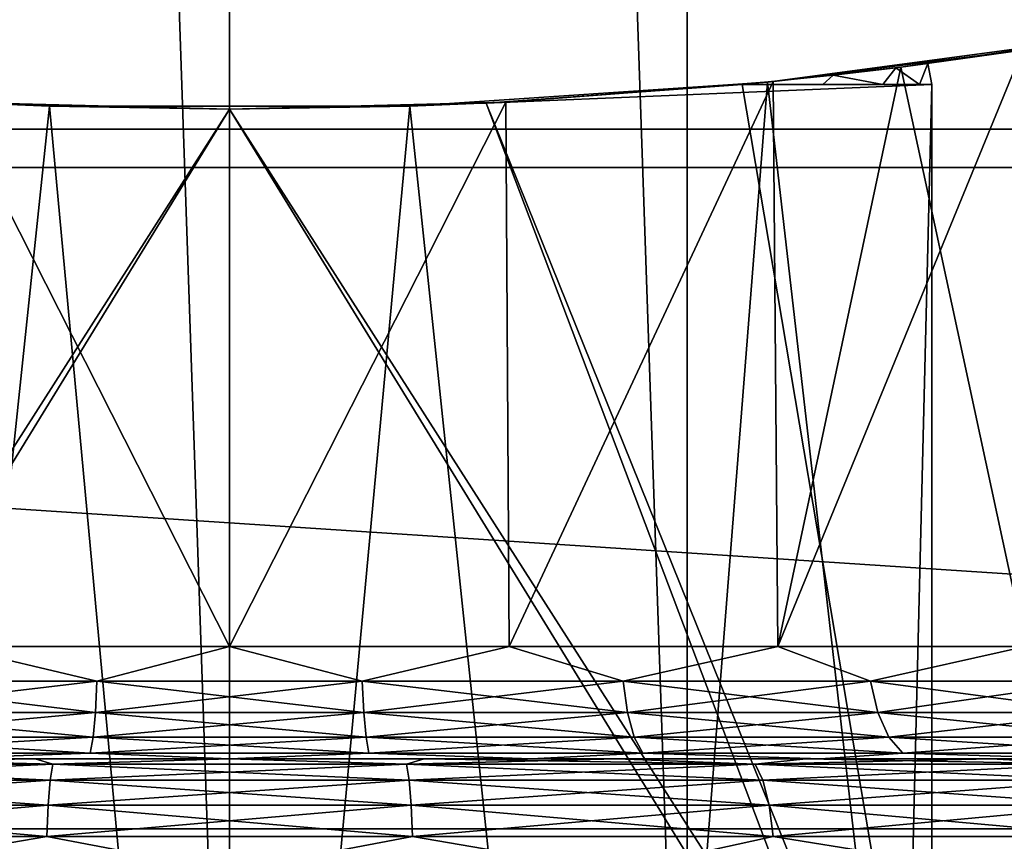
# Model space of a CAD drawing. Header units: millimetres. Extents: x -147 to 182, y -41 to 41.
# Tile 62 of 256: x -76.87 to -75.12, y -10.85 to -9.38. Entities that reach past the tile are written whole.
import ezdxf

# ---------------------------------------------------------------- set-up
doc = ezdxf.new("R2010")
doc.units = ezdxf.units.MM
doc.header["$LTSCALE"] = 51.403556
for name, color, linetype in [('2', 7, 'CONTINUOUS'), ('279', 7, 'CONTINUOUS'), ('282', 7, 'CONTINUOUS'), ('283', 7, 'CONTINUOUS'), ('287', 7, 'CONTINUOUS'), ('288', 7, 'CONTINUOUS'), ('290', 7, 'CONTINUOUS'), ('291', 7, 'CONTINUOUS'), ('293', 7, 'CONTINUOUS'), ('295', 7, 'CONTINUOUS'), ('296', 7, 'CONTINUOUS'), ('297', 7, 'CONTINUOUS'), ('298', 7, 'CONTINUOUS'), ('304', 7, 'CONTINUOUS'), ('305', 7, 'CONTINUOUS'), ('306', 7, 'CONTINUOUS'), ('307', 7, 'CONTINUOUS'), ('309', 7, 'CONTINUOUS'), ('320', 7, 'CONTINUOUS'), ('322', 7, 'CONTINUOUS'), ('323', 7, 'CONTINUOUS'), ('324', 7, 'CONTINUOUS'), ('73', 7, 'CONTINUOUS')]:
    doc.layers.add(name, color=color, linetype=linetype)

msp = doc.modelspace()

# ---------------------------------------------------------------- linework, layer by layer
at = {"layer": '2', "color": 7, "linetype": 'CONTINUOUS'}
for points in [[(-112.7, -9.1098, 21.119), (-112.7, -11.5, 19.9186), (136.7, -9.1098, 21.119), (-112.7, -9.1098, 21.119)], [(136.7, -9.1098, 21.119), (-112.7, -11.5, 19.9186), (136.7, -11.5, 19.9186), (136.7, -9.1098, 21.119)]]:
    msp.add_3dface(points, dxfattribs=at)
at = {"layer": '279', "color": 7, "linetype": 'CONTINUOUS'}
for points in [[(-76.5, -12, -50.1), (-76.5, 12, -50.1), (-77.3143, 11.9723, -50.1), (-76.5, -12, -50.1)], [(-75.6857, 11.9723, -50.1), (-76.5, 12, -50.1), (-75.6857, -11.9723, -50.1), (-75.6857, 11.9723, -50.1)], [(-75.6857, -11.9723, -50.1), (-76.5, 12, -50.1), (-76.5, -12, -50.1), (-75.6857, -11.9723, -50.1)], [(-77.3143, -11.9723, -50.1), (-76.5, -12, -50.1), (-77.3143, 11.9723, -50.1), (-77.3143, -11.9723, -50.1)], [(-74.8721, 11.8891, -50.1), (-75.6857, 11.9723, -50.1), (-74.8721, -11.8891, -50.1), (-74.8721, 11.8891, -50.1)], [(-74.8721, -11.8891, -50.1), (-75.6857, 11.9723, -50.1), (-75.6857, -11.9723, -50.1), (-74.8721, -11.8891, -50.1)]]:
    msp.add_3dface(points, dxfattribs=at)
at = {"layer": '282', "color": 7, "linetype": 'CONTINUOUS'}
for points in [[(-74.9214, -9.4123, -61.9247), (-75.1483, -12.9295, -61.8353), (-75.5425, -9.4956, -61.7163), (-74.9214, -9.4123, -61.9247)], [(-74.8256, -12.8917, -61.9673), (-75.1483, -12.9295, -61.8353), (-74.9214, -9.4123, -61.9247), (-74.8256, -12.8917, -61.9673)], [(-76.8208, -9.5383, -61.6129), (-77.1834, -12.982, -61.6588), (-77.4575, -9.4956, -61.7163), (-76.8208, -9.5383, -61.6129)], [(-75.5425, -9.4956, -61.7163), (-75.8166, -12.982, -61.6588), (-76.1792, -9.5383, -61.6129), (-75.5425, -9.4956, -61.7163)], [(-75.1483, -12.9295, -61.8353), (-75.8166, -12.982, -61.6588), (-75.5425, -9.4956, -61.7163), (-75.1483, -12.9295, -61.8353)], [(-76.5, -13, -61.6), (-77.1834, -12.982, -61.6588), (-76.8208, -9.5383, -61.6129), (-76.5, -13, -61.6)], [(-76.1792, -9.5383, -61.6129), (-76.5, -13, -61.6), (-76.8208, -9.5383, -61.6129), (-76.1792, -9.5383, -61.6129)], [(-75.8166, -12.982, -61.6588), (-76.5, -13, -61.6), (-76.1792, -9.5383, -61.6129), (-75.8166, -12.982, -61.6588)]]:
    msp.add_3dface(points, dxfattribs=at)
at = {"layer": '283', "color": 7, "linetype": 'CONTINUOUS'}
for points in [[(-75.5425, -9.4956, -69.4837), (-75.1487, -12.9296, -69.3648), (-74.9214, -9.4123, -69.2753), (-75.5425, -9.4956, -69.4837)], [(-75.1487, -12.9296, -69.3648), (-74.8258, -12.8917, -69.2328), (-74.9214, -9.4123, -69.2753), (-75.1487, -12.9296, -69.3648)], [(-77.4575, -9.4956, -69.4837), (-77.1834, -12.982, -69.5412), (-76.8208, -9.5383, -69.5871), (-77.4575, -9.4956, -69.4837)], [(-76.1792, -9.5383, -69.5871), (-75.8168, -12.982, -69.5412), (-75.5425, -9.4956, -69.4837), (-76.1792, -9.5383, -69.5871)], [(-75.8168, -12.982, -69.5412), (-75.1487, -12.9296, -69.3648), (-75.5425, -9.4956, -69.4837), (-75.8168, -12.982, -69.5412)], [(-77.1834, -12.982, -69.5412), (-76.5, -13, -69.6), (-76.8208, -9.5383, -69.5871), (-77.1834, -12.982, -69.5412)], [(-76.8208, -9.5383, -69.5871), (-76.5, -13, -69.6), (-76.1792, -9.5383, -69.5871), (-76.8208, -9.5383, -69.5871)], [(-76.5, -13, -69.6), (-75.8168, -12.982, -69.5412), (-76.1792, -9.5383, -69.5871), (-76.5, -13, -69.6)]]:
    msp.add_3dface(points, dxfattribs=at)
at = {"layer": '287', "color": 7, "linetype": 'CONTINUOUS'}
for points in [[(-79.0269, -10.7, -68.3708), (-79.2718, -10.7, -68.1258), (-76.5, -10.7, -68.35), (-79.0269, -10.7, -68.3708)], [(-76.5, -10.7, -68.35), (-79.2718, -10.7, -68.1258), (-77.0366, -10.7, -68.2971), (-76.5, -10.7, -68.35)], [(-78.7604, -10.7, -68.5922), (-79.0269, -10.7, -68.3708), (-74.2396, -10.7, -68.5922), (-78.7604, -10.7, -68.5922)], [(-74.2396, -10.7, -68.5922), (-79.0269, -10.7, -68.3708), (-73.9731, -10.7, -68.3708), (-74.2396, -10.7, -68.5922)], [(-73.9731, -10.7, -68.3708), (-79.0269, -10.7, -68.3708), (-76.5, -10.7, -68.35), (-73.9731, -10.7, -68.3708)], [(-78.7604, -10.7, -62.6078), (-73.9731, -10.7, -62.8292), (-79.0269, -10.7, -62.8292), (-78.7604, -10.7, -62.6078)], [(-79.0269, -10.7, -62.8292), (-73.9731, -10.7, -62.8292), (-76.5, -10.7, -62.85), (-79.0269, -10.7, -62.8292)], [(-77.0366, -10.7, -62.9029), (-79.0269, -10.7, -62.8292), (-76.5, -10.7, -62.85), (-77.0366, -10.7, -62.9029)], [(-78.4746, -10.7, -68.788), (-78.7604, -10.7, -68.5922), (-74.5254, -10.7, -68.788), (-78.4746, -10.7, -68.788)], [(-74.5254, -10.7, -68.788), (-78.7604, -10.7, -68.5922), (-74.2396, -10.7, -68.5922), (-74.5254, -10.7, -68.788)], [(-74.2396, -10.7, -62.6078), (-73.9731, -10.7, -62.8292), (-78.7604, -10.7, -62.6078), (-74.2396, -10.7, -62.6078)], [(-78.4746, -10.7, -62.412), (-74.2396, -10.7, -62.6078), (-78.7604, -10.7, -62.6078), (-78.4746, -10.7, -62.412)], [(-78.1719, -10.7, -68.9567), (-78.4746, -10.7, -68.788), (-74.828, -10.7, -68.9566), (-78.1719, -10.7, -68.9567)], [(-74.828, -10.7, -68.9566), (-78.4746, -10.7, -68.788), (-74.5254, -10.7, -68.788), (-74.828, -10.7, -68.9566)], [(-74.5254, -10.7, -62.412), (-74.2396, -10.7, -62.6078), (-78.4746, -10.7, -62.412), (-74.5254, -10.7, -62.412)], [(-78.172, -10.7, -62.2434), (-74.5254, -10.7, -62.412), (-78.4746, -10.7, -62.412), (-78.172, -10.7, -62.2434)], [(-74.8281, -10.7, -62.2433), (-74.5254, -10.7, -62.412), (-78.172, -10.7, -62.2434), (-74.8281, -10.7, -62.2433)], [(-77.855, -10.7, -62.1034), (-74.8281, -10.7, -62.2433), (-78.172, -10.7, -62.2434), (-77.855, -10.7, -62.1034)], [(-77.855, -10.7, -69.0966), (-78.1719, -10.7, -68.9567), (-75.145, -10.7, -69.0966), (-77.855, -10.7, -69.0966)], [(-75.145, -10.7, -69.0966), (-78.1719, -10.7, -68.9567), (-74.828, -10.7, -68.9566), (-75.145, -10.7, -69.0966)], [(-77.5265, -10.7, -69.2068), (-77.855, -10.7, -69.0966), (-75.4735, -10.7, -69.2068), (-77.5265, -10.7, -69.2068)], [(-75.4735, -10.7, -69.2068), (-77.855, -10.7, -69.0966), (-75.145, -10.7, -69.0966), (-75.4735, -10.7, -69.2068)], [(-75.145, -10.7, -62.1034), (-74.8281, -10.7, -62.2433), (-77.855, -10.7, -62.1034), (-75.145, -10.7, -62.1034)], [(-77.5265, -10.7, -61.9932), (-75.145, -10.7, -62.1034), (-77.855, -10.7, -62.1034), (-77.5265, -10.7, -61.9932)], [(-77.1893, -10.7, -69.2861), (-77.5265, -10.7, -69.2068), (-75.8107, -10.7, -69.2861), (-77.1893, -10.7, -69.2861)], [(-75.8107, -10.7, -69.2861), (-77.5265, -10.7, -69.2068), (-75.4735, -10.7, -69.2068), (-75.8107, -10.7, -69.2861)], [(-75.4735, -10.7, -61.9932), (-75.145, -10.7, -62.1034), (-77.5265, -10.7, -61.9932), (-75.4735, -10.7, -61.9932)], [(-77.1893, -10.7, -61.9139), (-75.4735, -10.7, -61.9932), (-77.5265, -10.7, -61.9932), (-77.1893, -10.7, -61.9139)], [(-76.8461, -10.7, -69.334), (-77.1893, -10.7, -69.2861), (-76.1539, -10.7, -69.334), (-76.8461, -10.7, -69.334)], [(-76.1539, -10.7, -69.334), (-77.1893, -10.7, -69.2861), (-75.8107, -10.7, -69.2861), (-76.1539, -10.7, -69.334)], [(-75.8107, -10.7, -61.9139), (-75.4735, -10.7, -61.9932), (-77.1893, -10.7, -61.9139), (-75.8107, -10.7, -61.9139)], [(-76.8461, -10.7, -61.866), (-75.8107, -10.7, -61.9139), (-77.1893, -10.7, -61.9139), (-76.8461, -10.7, -61.866)], [(-76.5, -10.7, -69.35), (-76.8461, -10.7, -69.334), (-76.1539, -10.7, -69.334), (-76.5, -10.7, -69.35)], [(-76.1539, -10.7, -61.866), (-75.8107, -10.7, -61.9139), (-76.8461, -10.7, -61.866), (-76.1539, -10.7, -61.866)], [(-76.5, -10.7, -61.85), (-76.1539, -10.7, -61.866), (-76.8461, -10.7, -61.866), (-76.5, -10.7, -61.85)], [(-75.9634, -10.7, -68.2971), (-73.9731, -10.7, -68.3708), (-76.5, -10.7, -68.35), (-75.9634, -10.7, -68.2971)], [(-73.9731, -10.7, -62.8292), (-73.7282, -10.7, -63.0742), (-76.5, -10.7, -62.85), (-73.9731, -10.7, -62.8292)], [(-76.5, -10.7, -62.85), (-73.7282, -10.7, -63.0742), (-75.9634, -10.7, -62.9029), (-76.5, -10.7, -62.85)], [(-75.4475, -10.7, -68.1406), (-73.9731, -10.7, -68.3708), (-75.9634, -10.7, -68.2971), (-75.4475, -10.7, -68.1406)], [(-75.9634, -10.7, -62.9029), (-73.7282, -10.7, -63.0742), (-75.4475, -10.7, -63.0594), (-75.9634, -10.7, -62.9029)], [(-73.7282, -10.7, -68.1258), (-73.9731, -10.7, -68.3708), (-75.4475, -10.7, -68.1406), (-73.7282, -10.7, -68.1258)], [(-74.9719, -10.7, -67.8864), (-73.7282, -10.7, -68.1258), (-75.4475, -10.7, -68.1406), (-74.9719, -10.7, -67.8864)], [(-75.4475, -10.7, -63.0594), (-73.7282, -10.7, -63.0742), (-74.9719, -10.7, -63.3136), (-75.4475, -10.7, -63.0594)]]:
    msp.add_3dface(points, dxfattribs=at)
at = {"layer": '288', "color": 7, "linetype": 'CONTINUOUS'}
for points in [[(-75.3053, -9.4687, -63.3472), (-75.0833, -10.5, -63.4798), (-75.0886, -9.4388, -63.4762), (-75.3053, -9.4687, -63.3472)], [(-75.5325, -9.4946, -63.2407), (-75.5242, -10.5, -63.2441), (-75.3053, -9.4687, -63.3472), (-75.5325, -9.4946, -63.2407)], [(-75.5242, -10.5, -63.2441), (-75.0833, -10.5, -63.4798), (-75.3053, -9.4687, -63.3472), (-75.5242, -10.5, -63.2441)], [(-76.0086, -9.5311, -63.0978), (-76.0025, -10.5, -63.099), (-75.5325, -9.4946, -63.2407), (-76.0086, -9.5311, -63.0978)], [(-76.0025, -10.5, -63.099), (-75.5242, -10.5, -63.2441), (-75.5325, -9.4946, -63.2407), (-76.0025, -10.5, -63.099)], [(-76.9975, -10.5, -63.099), (-76.5, -10.5, -63.05), (-76.9915, -9.5311, -63.0978), (-76.9975, -10.5, -63.099)], [(-76.9915, -9.5311, -63.0978), (-76.5, -10.5, -63.05), (-76.5, -9.5437, -63.05), (-76.9915, -9.5311, -63.0978)], [(-76.5, -10.5, -63.05), (-76.0025, -10.5, -63.099), (-76.0086, -9.5311, -63.0978), (-76.5, -10.5, -63.05)], [(-76.5, -9.5437, -63.05), (-76.5, -10.5, -63.05), (-76.0086, -9.5311, -63.0978), (-76.5, -9.5437, -63.05)]]:
    msp.add_3dface(points, dxfattribs=at)
at = {"layer": '290', "color": 7, "linetype": 'CONTINUOUS'}
for points in [[(-75.0833, -10.5, -67.7202), (-75.5242, -10.5, -67.9559), (-75.0886, -9.4388, -67.7238), (-75.0833, -10.5, -67.7202)], [(-75.0886, -9.4388, -67.7238), (-75.5242, -10.5, -67.9559), (-75.3052, -9.4686, -67.8528), (-75.0886, -9.4388, -67.7238)], [(-75.3052, -9.4686, -67.8528), (-75.5242, -10.5, -67.9559), (-75.5324, -9.4946, -67.9593), (-75.3052, -9.4686, -67.8528)], [(-75.5324, -9.4946, -67.9593), (-76.0025, -10.5, -68.101), (-76.0085, -9.5311, -68.1022), (-75.5324, -9.4946, -67.9593)], [(-75.5242, -10.5, -67.9559), (-76.0025, -10.5, -68.101), (-75.5324, -9.4946, -67.9593), (-75.5242, -10.5, -67.9559)], [(-76.5, -10.5, -68.15), (-76.9975, -10.5, -68.101), (-76.9914, -9.5311, -68.1022), (-76.5, -10.5, -68.15)], [(-76.5, -9.5437, -68.15), (-76.5, -10.5, -68.15), (-76.9914, -9.5311, -68.1022), (-76.5, -9.5437, -68.15)], [(-76.0025, -10.5, -68.101), (-76.5, -10.5, -68.15), (-76.0085, -9.5311, -68.1022), (-76.0025, -10.5, -68.101)], [(-76.0085, -9.5311, -68.1022), (-76.5, -10.5, -68.15), (-76.5, -9.5437, -68.15), (-76.0085, -9.5311, -68.1022)]]:
    msp.add_3dface(points, dxfattribs=at)
at = {"layer": '291', "color": 7, "linetype": 'CONTINUOUS'}
for points in [[(-75.2572, -9.4625, -65.7336), (-75.3141, -9.4698, -65.9951), (-75.272, -9.5, -65.8337), (-75.2572, -9.4625, -65.7336)], [(-75.3141, -9.4698, -65.2049), (-75.2572, -9.4625, -65.4664), (-75.272, -9.5, -65.3663), (-75.3141, -9.4698, -65.2049)], [(-75.25, -9.5, -65.6), (-75.2572, -9.4625, -65.7336), (-75.272, -9.5, -65.8337), (-75.25, -9.5, -65.6)], [(-75.272, -9.5, -65.3663), (-75.2572, -9.4625, -65.4664), (-75.25, -9.5, -65.6), (-75.272, -9.5, -65.3663)], [(-75.2572, -9.4625, -65.4664), (-75.2572, -9.4625, -65.7336), (-75.25, -9.5, -65.6), (-75.2572, -9.4625, -65.4664)], [(-75.3141, -9.4698, -65.9951), (-75.4258, -9.4831, -66.2392), (-75.3374, -9.5, -66.0592), (-75.3141, -9.4698, -65.9951)], [(-75.4258, -9.4831, -64.9608), (-75.3141, -9.4698, -65.2049), (-75.3374, -9.5, -65.1408), (-75.4258, -9.4831, -64.9608)], [(-75.272, -9.5, -65.8337), (-75.3141, -9.4698, -65.9951), (-75.3374, -9.5, -66.0592), (-75.272, -9.5, -65.8337)], [(-75.3374, -9.5, -65.1408), (-75.3141, -9.4698, -65.2049), (-75.272, -9.5, -65.3663), (-75.3374, -9.5, -65.1408)], [(-75.4258, -9.4831, -66.2392), (-75.5874, -9.5, -66.4542), (-75.4438, -9.5, -66.2685), (-75.4258, -9.4831, -66.2392)], [(-75.5874, -9.5, -64.7458), (-75.4258, -9.4831, -64.9608), (-75.4438, -9.5, -64.9315), (-75.5874, -9.5, -64.7458)], [(-75.3374, -9.5, -66.0592), (-75.4258, -9.4831, -66.2392), (-75.4438, -9.5, -66.2685), (-75.3374, -9.5, -66.0592)], [(-75.4438, -9.5, -64.9315), (-75.4258, -9.4831, -64.9608), (-75.3374, -9.5, -65.1408), (-75.4438, -9.5, -64.9315)]]:
    msp.add_3dface(points, dxfattribs=at)
at = {"layer": '293', "color": 7, "linetype": 'CONTINUOUS'}
for points in [[(-76.9569, -9.5328, -64.4204), (-76.5, -9.5437, -64.1566), (-77.701, -11.5, -64.85), (-76.9569, -9.5328, -64.4204)], [(-76.5, -9.5437, -64.1566), (-76.5, -12.9254, -64.1566), (-77.701, -11.5, -64.85), (-76.5, -9.5437, -64.1566)]]:
    msp.add_3dface(points, dxfattribs=at)
at = {"layer": '295', "color": 7, "linetype": 'CONTINUOUS'}
for points in [[(-77.75, -11.5, -66.3217), (-76.5, -9.5437, -67.0434), (-76.9569, -9.5328, -66.7796), (-77.75, -11.5, -66.3217)], [(-76.5, -9.5437, -67.0434), (-77.75, -11.5, -66.3217), (-77.701, -11.5, -66.35), (-76.5, -9.5437, -67.0434)], [(-76.5, -12.9254, -67.0434), (-76.5, -9.5437, -67.0434), (-77.701, -11.5, -66.35), (-76.5, -12.9254, -67.0434)]]:
    msp.add_3dface(points, dxfattribs=at)
at = {"layer": '296', "color": 7, "linetype": 'CONTINUOUS'}
for points in [[(-75.25, -9.5, -66.3217), (-75.5874, -9.5, -66.5165), (-76.0431, -9.5328, -66.7796), (-75.25, -9.5, -66.3217)], [(-75.299, -11.5, -66.35), (-75.25, -9.5, -66.3217), (-76.0431, -9.5328, -66.7796), (-75.299, -11.5, -66.35)], [(-75.25, -11.5, -66.3217), (-75.25, -9.5, -66.3217), (-75.299, -11.5, -66.35), (-75.25, -11.5, -66.3217)], [(-76.5, -9.5437, -67.0434), (-75.299, -11.5, -66.35), (-76.0431, -9.5328, -66.7796), (-76.5, -9.5437, -67.0434)], [(-76.5, -9.5437, -67.0434), (-76.5, -12.9254, -67.0434), (-75.299, -11.5, -66.35), (-76.5, -9.5437, -67.0434)]]:
    msp.add_3dface(points, dxfattribs=at)
at = {"layer": '297', "color": 7, "linetype": 'CONTINUOUS'}
for points in [[(-75.25, -9.5, -65.6), (-75.25, -9.5, -66.3217), (-75.25, -11.5, -66.3217), (-75.25, -9.5, -65.6)], [(-75.25, -9.5, -65.6), (-75.25, -11.5, -66.3217), (-75.25, -9.5, -64.8783), (-75.25, -9.5, -65.6)], [(-75.25, -9.5, -64.8783), (-75.25, -11.5, -66.3217), (-75.25, -11.5, -64.8783), (-75.25, -9.5, -64.8783)]]:
    msp.add_3dface(points, dxfattribs=at)
at = {"layer": '298', "color": 7, "linetype": 'CONTINUOUS'}
for points in [[(-75.5874, -9.5, -64.6835), (-75.25, -11.5, -64.8783), (-76.0431, -9.5328, -64.4204), (-75.5874, -9.5, -64.6835)], [(-75.25, -9.5, -64.8783), (-75.25, -11.5, -64.8783), (-75.5874, -9.5, -64.6835), (-75.25, -9.5, -64.8783)], [(-75.25, -11.5, -64.8783), (-76.5, -9.5437, -64.1566), (-76.0431, -9.5328, -64.4204), (-75.25, -11.5, -64.8783)], [(-76.5, -12.9254, -64.1566), (-76.5, -9.5437, -64.1566), (-75.299, -11.5, -64.85), (-76.5, -12.9254, -64.1566)], [(-76.5, -9.5437, -64.1566), (-75.25, -11.5, -64.8783), (-75.299, -11.5, -64.85), (-76.5, -9.5437, -64.1566)]]:
    msp.add_3dface(points, dxfattribs=at)
at = {"layer": '304', "color": 7, "linetype": 'CONTINUOUS'}
for points in [[(-77.2005, -10.5616, -68.062), (-76.9975, -10.5, -68.101), (-76.7362, -10.5616, -68.1488), (-77.2005, -10.5616, -68.062)], [(-76.9975, -10.5, -68.101), (-76.5, -10.5, -68.15), (-76.7362, -10.5616, -68.1488), (-76.9975, -10.5, -68.101)], [(-76.7362, -10.5616, -68.1488), (-76.5, -10.5, -68.15), (-76.2638, -10.5616, -68.1488), (-76.7362, -10.5616, -68.1488)], [(-76.5, -10.5, -68.15), (-76.0025, -10.5, -68.101), (-76.2638, -10.5616, -68.1488), (-76.5, -10.5, -68.15)], [(-76.2638, -10.5616, -68.1488), (-76.0025, -10.5, -68.101), (-75.7995, -10.5616, -68.062), (-76.2638, -10.5616, -68.1488)], [(-76.0025, -10.5, -68.101), (-75.5242, -10.5, -67.9559), (-75.7995, -10.5616, -68.062), (-76.0025, -10.5, -68.101)], [(-75.7995, -10.5616, -68.062), (-75.5242, -10.5, -67.9559), (-75.359, -10.5616, -67.8914), (-75.7995, -10.5616, -68.062)], [(-75.5242, -10.5, -67.9559), (-75.0833, -10.5, -67.7202), (-75.359, -10.5616, -67.8914), (-75.5242, -10.5, -67.9559)], [(-75.359, -10.5616, -67.8914), (-75.0833, -10.5, -67.7202), (-74.9574, -10.5616, -67.6427), (-75.359, -10.5616, -67.8914)], [(-77.2005, -10.5616, -68.062), (-76.7362, -10.5616, -68.1488), (-77.2083, -10.6175, -68.0893), (-77.2005, -10.5616, -68.062)], [(-77.2083, -10.6175, -68.0893), (-76.7362, -10.5616, -68.1488), (-76.7388, -10.6175, -68.1771), (-77.2083, -10.6175, -68.0893)], [(-76.7362, -10.5616, -68.1488), (-76.2638, -10.5616, -68.1488), (-76.7388, -10.6175, -68.1771), (-76.7362, -10.5616, -68.1488)], [(-76.7388, -10.6175, -68.1771), (-76.2638, -10.5616, -68.1488), (-76.2612, -10.6175, -68.1771), (-76.7388, -10.6175, -68.1771)], [(-76.2638, -10.5616, -68.1488), (-75.7995, -10.5616, -68.062), (-76.2612, -10.6175, -68.1771), (-76.2638, -10.5616, -68.1488)], [(-76.2612, -10.6175, -68.1771), (-75.7995, -10.5616, -68.062), (-75.7917, -10.6175, -68.0893), (-76.2612, -10.6175, -68.1771)], [(-75.7995, -10.5616, -68.062), (-75.359, -10.5616, -67.8914), (-75.7917, -10.6175, -68.0893), (-75.7995, -10.5616, -68.062)], [(-75.7917, -10.6175, -68.0893), (-75.359, -10.5616, -67.8914), (-75.3464, -10.6175, -67.9168), (-75.7917, -10.6175, -68.0893)], [(-75.359, -10.5616, -67.8914), (-74.9574, -10.5616, -67.6427), (-75.3464, -10.6175, -67.9168), (-75.359, -10.5616, -67.8914)], [(-75.3464, -10.6175, -67.9168), (-74.9574, -10.5616, -67.6427), (-74.9403, -10.6175, -67.6654), (-75.3464, -10.6175, -67.9168)], [(-77.2083, -10.6175, -68.0893), (-76.7388, -10.6175, -68.1771), (-77.2204, -10.6618, -68.1319), (-77.2083, -10.6175, -68.0893)], [(-77.2204, -10.6618, -68.1319), (-76.7388, -10.6175, -68.1771), (-76.7429, -10.6618, -68.2212), (-77.2204, -10.6618, -68.1319)], [(-76.7388, -10.6175, -68.1771), (-76.2612, -10.6175, -68.1771), (-76.7429, -10.6618, -68.2212), (-76.7388, -10.6175, -68.1771)], [(-76.7429, -10.6618, -68.2212), (-76.2612, -10.6175, -68.1771), (-76.2571, -10.6618, -68.2212), (-76.7429, -10.6618, -68.2212)], [(-76.2612, -10.6175, -68.1771), (-75.7917, -10.6175, -68.0893), (-76.2571, -10.6618, -68.2212), (-76.2612, -10.6175, -68.1771)], [(-76.2571, -10.6618, -68.2212), (-75.7917, -10.6175, -68.0893), (-75.7796, -10.6618, -68.1319), (-76.2571, -10.6618, -68.2212)], [(-75.7917, -10.6175, -68.0893), (-75.3464, -10.6175, -67.9168), (-75.7796, -10.6618, -68.1319), (-75.7917, -10.6175, -68.0893)], [(-75.7796, -10.6618, -68.1319), (-75.3464, -10.6175, -67.9168), (-75.3266, -10.6618, -67.9564), (-75.7796, -10.6618, -68.1319)], [(-75.3464, -10.6175, -67.9168), (-74.9403, -10.6175, -67.6654), (-75.3266, -10.6618, -67.9564), (-75.3464, -10.6175, -67.9168)], [(-75.3266, -10.6618, -67.9564), (-74.9403, -10.6175, -67.6654), (-74.9136, -10.6618, -67.7007), (-75.3266, -10.6618, -67.9564)], [(-77.2204, -10.6618, -68.1319), (-76.7429, -10.6618, -68.2212), (-77.2357, -10.6902, -68.1856), (-77.2204, -10.6618, -68.1319)], [(-77.2357, -10.6902, -68.1856), (-76.7429, -10.6618, -68.2212), (-76.748, -10.6902, -68.2767), (-77.2357, -10.6902, -68.1856)], [(-76.7429, -10.6618, -68.2212), (-76.2571, -10.6618, -68.2212), (-76.748, -10.6902, -68.2767), (-76.7429, -10.6618, -68.2212)], [(-76.748, -10.6902, -68.2767), (-76.2571, -10.6618, -68.2212), (-76.252, -10.6902, -68.2767), (-76.748, -10.6902, -68.2767)], [(-76.2571, -10.6618, -68.2212), (-75.7796, -10.6618, -68.1319), (-76.252, -10.6902, -68.2767), (-76.2571, -10.6618, -68.2212)], [(-76.252, -10.6902, -68.2767), (-75.7796, -10.6618, -68.1319), (-75.7643, -10.6902, -68.1856), (-76.252, -10.6902, -68.2767)], [(-75.7796, -10.6618, -68.1319), (-75.3266, -10.6618, -67.9564), (-75.7643, -10.6902, -68.1856), (-75.7796, -10.6618, -68.1319)], [(-75.7643, -10.6902, -68.1856), (-75.3266, -10.6618, -67.9564), (-75.3018, -10.6902, -68.0064), (-75.7643, -10.6902, -68.1856)], [(-75.3266, -10.6618, -67.9564), (-74.9136, -10.6618, -67.7007), (-75.3018, -10.6902, -68.0064), (-75.3266, -10.6618, -67.9564)], [(-75.3018, -10.6902, -68.0064), (-74.9136, -10.6618, -67.7007), (-74.88, -10.6902, -67.7452), (-75.3018, -10.6902, -68.0064)], [(-77.0366, -10.7, -68.2971), (-77.2357, -10.6902, -68.1856), (-76.748, -10.6902, -68.2767), (-77.0366, -10.7, -68.2971)], [(-76.5, -10.7, -68.35), (-77.0366, -10.7, -68.2971), (-76.748, -10.6902, -68.2767), (-76.5, -10.7, -68.35)], [(-76.5, -10.7, -68.35), (-76.748, -10.6902, -68.2767), (-76.252, -10.6902, -68.2767), (-76.5, -10.7, -68.35)], [(-75.9634, -10.7, -68.2971), (-76.5, -10.7, -68.35), (-76.252, -10.6902, -68.2767), (-75.9634, -10.7, -68.2971)], [(-75.9634, -10.7, -68.2971), (-76.252, -10.6902, -68.2767), (-75.7643, -10.6902, -68.1856), (-75.9634, -10.7, -68.2971)], [(-75.4475, -10.7, -68.1406), (-75.9634, -10.7, -68.2971), (-75.7643, -10.6902, -68.1856), (-75.4475, -10.7, -68.1406)], [(-75.4475, -10.7, -68.1406), (-75.7643, -10.6902, -68.1856), (-75.3018, -10.6902, -68.0064), (-75.4475, -10.7, -68.1406)], [(-74.9719, -10.7, -67.8864), (-75.4475, -10.7, -68.1406), (-75.3018, -10.6902, -68.0064), (-74.9719, -10.7, -67.8864)], [(-74.9719, -10.7, -67.8864), (-75.3018, -10.6902, -68.0064), (-74.88, -10.6902, -67.7452), (-74.9719, -10.7, -67.8864)]]:
    msp.add_3dface(points, dxfattribs=at)
at = {"layer": '305', "color": 7, "linetype": 'CONTINUOUS'}
for points in [[(-76.7362, -10.5616, -63.0512), (-76.9975, -10.5, -63.099), (-77.2005, -10.5616, -63.138), (-76.7362, -10.5616, -63.0512)], [(-76.5, -10.5, -63.05), (-76.9975, -10.5, -63.099), (-76.7362, -10.5616, -63.0512), (-76.5, -10.5, -63.05)], [(-76.2638, -10.5616, -63.0512), (-76.5, -10.5, -63.05), (-76.7362, -10.5616, -63.0512), (-76.2638, -10.5616, -63.0512)], [(-76.0025, -10.5, -63.099), (-76.5, -10.5, -63.05), (-76.2638, -10.5616, -63.0512), (-76.0025, -10.5, -63.099)], [(-75.7995, -10.5616, -63.138), (-76.0025, -10.5, -63.099), (-76.2638, -10.5616, -63.0512), (-75.7995, -10.5616, -63.138)], [(-75.5242, -10.5, -63.2441), (-76.0025, -10.5, -63.099), (-75.7995, -10.5616, -63.138), (-75.5242, -10.5, -63.2441)], [(-75.359, -10.5616, -63.3086), (-75.5242, -10.5, -63.2441), (-75.7995, -10.5616, -63.138), (-75.359, -10.5616, -63.3086)], [(-75.0833, -10.5, -63.4798), (-75.5242, -10.5, -63.2441), (-75.359, -10.5616, -63.3086), (-75.0833, -10.5, -63.4798)], [(-74.9574, -10.5616, -63.5573), (-75.0833, -10.5, -63.4798), (-75.359, -10.5616, -63.3086), (-74.9574, -10.5616, -63.5573)], [(-76.7388, -10.6175, -63.0229), (-77.2005, -10.5616, -63.138), (-77.2083, -10.6175, -63.1107), (-76.7388, -10.6175, -63.0229)], [(-76.7362, -10.5616, -63.0512), (-77.2005, -10.5616, -63.138), (-76.7388, -10.6175, -63.0229), (-76.7362, -10.5616, -63.0512)], [(-76.2612, -10.6175, -63.0229), (-76.7362, -10.5616, -63.0512), (-76.7388, -10.6175, -63.0229), (-76.2612, -10.6175, -63.0229)], [(-76.2638, -10.5616, -63.0512), (-76.7362, -10.5616, -63.0512), (-76.2612, -10.6175, -63.0229), (-76.2638, -10.5616, -63.0512)], [(-75.7995, -10.5616, -63.138), (-76.2638, -10.5616, -63.0512), (-75.7917, -10.6175, -63.1107), (-75.7995, -10.5616, -63.138)], [(-75.7917, -10.6175, -63.1107), (-76.2638, -10.5616, -63.0512), (-76.2612, -10.6175, -63.0229), (-75.7917, -10.6175, -63.1107)], [(-75.359, -10.5616, -63.3086), (-75.7995, -10.5616, -63.138), (-75.3464, -10.6175, -63.2832), (-75.359, -10.5616, -63.3086)], [(-75.3464, -10.6175, -63.2832), (-75.7995, -10.5616, -63.138), (-75.7917, -10.6175, -63.1107), (-75.3464, -10.6175, -63.2832)], [(-74.9574, -10.5616, -63.5573), (-75.359, -10.5616, -63.3086), (-74.9403, -10.6175, -63.5346), (-74.9574, -10.5616, -63.5573)], [(-74.9403, -10.6175, -63.5346), (-75.359, -10.5616, -63.3086), (-75.3464, -10.6175, -63.2832), (-74.9403, -10.6175, -63.5346)], [(-76.7429, -10.6618, -62.9788), (-77.2083, -10.6175, -63.1107), (-77.2204, -10.6618, -63.0681), (-76.7429, -10.6618, -62.9788)], [(-76.7388, -10.6175, -63.0229), (-77.2083, -10.6175, -63.1107), (-76.7429, -10.6618, -62.9788), (-76.7388, -10.6175, -63.0229)], [(-76.2571, -10.6618, -62.9788), (-76.7388, -10.6175, -63.0229), (-76.7429, -10.6618, -62.9788), (-76.2571, -10.6618, -62.9788)], [(-76.2612, -10.6175, -63.0229), (-76.7388, -10.6175, -63.0229), (-76.2571, -10.6618, -62.9788), (-76.2612, -10.6175, -63.0229)], [(-75.7917, -10.6175, -63.1107), (-76.2612, -10.6175, -63.0229), (-75.7796, -10.6618, -63.0681), (-75.7917, -10.6175, -63.1107)], [(-75.7796, -10.6618, -63.0681), (-76.2612, -10.6175, -63.0229), (-76.2571, -10.6618, -62.9788), (-75.7796, -10.6618, -63.0681)], [(-75.3464, -10.6175, -63.2832), (-75.7917, -10.6175, -63.1107), (-75.3266, -10.6618, -63.2436), (-75.3464, -10.6175, -63.2832)], [(-75.3266, -10.6618, -63.2436), (-75.7917, -10.6175, -63.1107), (-75.7796, -10.6618, -63.0681), (-75.3266, -10.6618, -63.2436)], [(-74.9403, -10.6175, -63.5346), (-75.3464, -10.6175, -63.2832), (-74.9136, -10.6618, -63.4993), (-74.9403, -10.6175, -63.5346)], [(-74.9136, -10.6618, -63.4993), (-75.3464, -10.6175, -63.2832), (-75.3266, -10.6618, -63.2436), (-74.9136, -10.6618, -63.4993)], [(-76.748, -10.6902, -62.9233), (-77.2204, -10.6618, -63.0681), (-77.2357, -10.6902, -63.0144), (-76.748, -10.6902, -62.9233)], [(-76.7429, -10.6618, -62.9788), (-77.2204, -10.6618, -63.0681), (-76.748, -10.6902, -62.9233), (-76.7429, -10.6618, -62.9788)], [(-76.252, -10.6902, -62.9233), (-76.7429, -10.6618, -62.9788), (-76.748, -10.6902, -62.9233), (-76.252, -10.6902, -62.9233)], [(-76.2571, -10.6618, -62.9788), (-76.7429, -10.6618, -62.9788), (-76.252, -10.6902, -62.9233), (-76.2571, -10.6618, -62.9788)], [(-75.7796, -10.6618, -63.0681), (-76.2571, -10.6618, -62.9788), (-75.7643, -10.6902, -63.0144), (-75.7796, -10.6618, -63.0681)], [(-75.7643, -10.6902, -63.0144), (-76.2571, -10.6618, -62.9788), (-76.252, -10.6902, -62.9233), (-75.7643, -10.6902, -63.0144)], [(-75.3266, -10.6618, -63.2436), (-75.7796, -10.6618, -63.0681), (-75.3018, -10.6902, -63.1936), (-75.3266, -10.6618, -63.2436)], [(-75.3018, -10.6902, -63.1936), (-75.7796, -10.6618, -63.0681), (-75.7643, -10.6902, -63.0144), (-75.3018, -10.6902, -63.1936)], [(-74.9136, -10.6618, -63.4993), (-75.3266, -10.6618, -63.2436), (-74.88, -10.6902, -63.4548), (-74.9136, -10.6618, -63.4993)], [(-74.88, -10.6902, -63.4548), (-75.3266, -10.6618, -63.2436), (-75.3018, -10.6902, -63.1936), (-74.88, -10.6902, -63.4548)], [(-77.0366, -10.7, -62.9029), (-76.748, -10.6902, -62.9233), (-77.2357, -10.6902, -63.0144), (-77.0366, -10.7, -62.9029)], [(-77.0366, -10.7, -62.9029), (-76.5, -10.7, -62.85), (-76.748, -10.6902, -62.9233), (-77.0366, -10.7, -62.9029)], [(-76.5, -10.7, -62.85), (-76.252, -10.6902, -62.9233), (-76.748, -10.6902, -62.9233), (-76.5, -10.7, -62.85)], [(-76.5, -10.7, -62.85), (-75.9634, -10.7, -62.9029), (-76.252, -10.6902, -62.9233), (-76.5, -10.7, -62.85)], [(-75.9634, -10.7, -62.9029), (-75.7643, -10.6902, -63.0144), (-76.252, -10.6902, -62.9233), (-75.9634, -10.7, -62.9029)], [(-75.9634, -10.7, -62.9029), (-75.4475, -10.7, -63.0594), (-75.7643, -10.6902, -63.0144), (-75.9634, -10.7, -62.9029)], [(-75.4475, -10.7, -63.0594), (-75.3018, -10.6902, -63.1936), (-75.7643, -10.6902, -63.0144), (-75.4475, -10.7, -63.0594)], [(-75.4475, -10.7, -63.0594), (-74.9719, -10.7, -63.3136), (-75.3018, -10.6902, -63.1936), (-75.4475, -10.7, -63.0594)], [(-74.9719, -10.7, -63.3136), (-74.88, -10.6902, -63.4548), (-75.3018, -10.6902, -63.1936), (-74.9719, -10.7, -63.3136)]]:
    msp.add_3dface(points, dxfattribs=at)
at = {"layer": '306', "color": 7, "linetype": 'CONTINUOUS'}
for points in [[(-77.1893, -10.7, -69.2861), (-76.8461, -10.7, -69.334), (-77.4357, -10.7098, -69.2952), (-77.1893, -10.7, -69.2861)], [(-77.4357, -10.7098, -69.2952), (-76.8461, -10.7, -69.334), (-76.8148, -10.7098, -69.3988), (-77.4357, -10.7098, -69.2952)], [(-76.8461, -10.7, -69.334), (-76.5, -10.7, -69.35), (-76.8148, -10.7098, -69.3988), (-76.8461, -10.7, -69.334)], [(-76.8148, -10.7098, -69.3988), (-76.5, -10.7, -69.35), (-76.1852, -10.7098, -69.3988), (-76.8148, -10.7098, -69.3988)], [(-76.5, -10.7, -69.35), (-76.1539, -10.7, -69.334), (-76.1852, -10.7098, -69.3988), (-76.5, -10.7, -69.35)], [(-76.1539, -10.7, -69.334), (-75.8107, -10.7, -69.2861), (-76.1852, -10.7098, -69.3988), (-76.1539, -10.7, -69.334)], [(-76.1852, -10.7098, -69.3988), (-75.8107, -10.7, -69.2861), (-75.5643, -10.7098, -69.2952), (-76.1852, -10.7098, -69.3988)], [(-75.8107, -10.7, -69.2861), (-75.4735, -10.7, -69.2068), (-75.5643, -10.7098, -69.2952), (-75.8107, -10.7, -69.2861)], [(-75.4735, -10.7, -69.2068), (-75.145, -10.7, -69.0966), (-75.5643, -10.7098, -69.2952), (-75.4735, -10.7, -69.2068)], [(-75.5643, -10.7098, -69.2952), (-75.145, -10.7, -69.0966), (-74.9688, -10.7098, -69.0907), (-75.5643, -10.7098, -69.2952)], [(-75.145, -10.7, -69.0966), (-74.828, -10.7, -68.9566), (-74.9688, -10.7098, -69.0907), (-75.145, -10.7, -69.0966)], [(-77.4357, -10.7098, -69.2952), (-76.8148, -10.7098, -69.3988), (-77.4494, -10.7382, -69.3493), (-77.4357, -10.7098, -69.2952)], [(-77.4494, -10.7382, -69.3493), (-76.8148, -10.7098, -69.3988), (-76.8194, -10.7382, -69.4544), (-77.4494, -10.7382, -69.3493)], [(-76.8148, -10.7098, -69.3988), (-76.1852, -10.7098, -69.3988), (-76.8194, -10.7382, -69.4544), (-76.8148, -10.7098, -69.3988)], [(-76.8194, -10.7382, -69.4544), (-76.1852, -10.7098, -69.3988), (-76.1806, -10.7382, -69.4544), (-76.8194, -10.7382, -69.4544)], [(-76.1852, -10.7098, -69.3988), (-75.5643, -10.7098, -69.2952), (-76.1806, -10.7382, -69.4544), (-76.1852, -10.7098, -69.3988)], [(-76.1806, -10.7382, -69.4544), (-75.5643, -10.7098, -69.2952), (-75.5506, -10.7382, -69.3493), (-76.1806, -10.7382, -69.4544)], [(-75.5643, -10.7098, -69.2952), (-74.9688, -10.7098, -69.0907), (-75.5506, -10.7382, -69.3493), (-75.5643, -10.7098, -69.2952)], [(-75.5506, -10.7382, -69.3493), (-74.9688, -10.7098, -69.0907), (-74.9464, -10.7382, -69.1419), (-75.5506, -10.7382, -69.3493)], [(-77.4494, -10.7382, -69.3493), (-76.8194, -10.7382, -69.4544), (-77.4603, -10.7825, -69.3922), (-77.4494, -10.7382, -69.3493)], [(-77.4603, -10.7825, -69.3922), (-76.8194, -10.7382, -69.4544), (-76.823, -10.7825, -69.4985), (-77.4603, -10.7825, -69.3922)], [(-76.8194, -10.7382, -69.4544), (-76.1806, -10.7382, -69.4544), (-76.823, -10.7825, -69.4985), (-76.8194, -10.7382, -69.4544)], [(-76.823, -10.7825, -69.4985), (-76.1806, -10.7382, -69.4544), (-76.177, -10.7825, -69.4985), (-76.823, -10.7825, -69.4985)], [(-76.1806, -10.7382, -69.4544), (-75.5506, -10.7382, -69.3493), (-76.177, -10.7825, -69.4985), (-76.1806, -10.7382, -69.4544)], [(-76.177, -10.7825, -69.4985), (-75.5506, -10.7382, -69.3493), (-75.5397, -10.7825, -69.3922), (-76.177, -10.7825, -69.4985)], [(-75.5506, -10.7382, -69.3493), (-74.9464, -10.7382, -69.1419), (-75.5397, -10.7825, -69.3922), (-75.5506, -10.7382, -69.3493)], [(-75.5397, -10.7825, -69.3922), (-74.9464, -10.7382, -69.1419), (-74.9286, -10.7825, -69.1824), (-75.5397, -10.7825, -69.3922)], [(-77.4603, -10.7825, -69.3922), (-76.823, -10.7825, -69.4985), (-77.4673, -10.8384, -69.4197), (-77.4603, -10.7825, -69.3922)], [(-77.4673, -10.8384, -69.4197), (-76.823, -10.7825, -69.4985), (-76.8254, -10.8384, -69.5268), (-77.4673, -10.8384, -69.4197)], [(-76.823, -10.7825, -69.4985), (-76.177, -10.7825, -69.4985), (-76.8254, -10.8384, -69.5268), (-76.823, -10.7825, -69.4985)], [(-76.8254, -10.8384, -69.5268), (-76.177, -10.7825, -69.4985), (-76.1746, -10.8384, -69.5268), (-76.8254, -10.8384, -69.5268)], [(-76.177, -10.7825, -69.4985), (-75.5397, -10.7825, -69.3922), (-76.1746, -10.8384, -69.5268), (-76.177, -10.7825, -69.4985)], [(-76.1746, -10.8384, -69.5268), (-75.5397, -10.7825, -69.3922), (-75.5327, -10.8384, -69.4197), (-76.1746, -10.8384, -69.5268)], [(-75.5397, -10.7825, -69.3922), (-74.9286, -10.7825, -69.1824), (-75.5327, -10.8384, -69.4197), (-75.5397, -10.7825, -69.3922)], [(-75.5327, -10.8384, -69.4197), (-74.9286, -10.7825, -69.1824), (-74.9172, -10.8384, -69.2084), (-75.5327, -10.8384, -69.4197)], [(-77.1859, -10.9, -69.49), (-77.4673, -10.8384, -69.4197), (-76.8254, -10.8384, -69.5268), (-77.1859, -10.9, -69.49)], [(-76.5, -10.9, -69.55), (-77.1859, -10.9, -69.49), (-76.8254, -10.8384, -69.5268), (-76.5, -10.9, -69.55)], [(-76.5, -10.9, -69.55), (-76.8254, -10.8384, -69.5268), (-76.1746, -10.8384, -69.5268), (-76.5, -10.9, -69.55)], [(-75.8141, -10.9, -69.49), (-76.5, -10.9, -69.55), (-76.1746, -10.8384, -69.5268), (-75.8141, -10.9, -69.49)], [(-75.8141, -10.9, -69.49), (-76.1746, -10.8384, -69.5268), (-75.5327, -10.8384, -69.4197), (-75.8141, -10.9, -69.49)], [(-75.149, -10.9, -69.3118), (-75.8141, -10.9, -69.49), (-75.5327, -10.8384, -69.4197), (-75.149, -10.9, -69.3118)], [(-75.149, -10.9, -69.3118), (-75.5327, -10.8384, -69.4197), (-74.9172, -10.8384, -69.2084), (-75.149, -10.9, -69.3118)], [(-74.525, -10.9, -69.0208), (-75.149, -10.9, -69.3118), (-74.9172, -10.8384, -69.2084), (-74.525, -10.9, -69.0208)]]:
    msp.add_3dface(points, dxfattribs=at)
at = {"layer": '307', "color": 7, "linetype": 'CONTINUOUS'}
for points in [[(-76.8148, -10.7098, -61.8012), (-77.1893, -10.7, -61.9139), (-77.4357, -10.7098, -61.9048), (-76.8148, -10.7098, -61.8012)], [(-76.8461, -10.7, -61.866), (-77.1893, -10.7, -61.9139), (-76.8148, -10.7098, -61.8012), (-76.8461, -10.7, -61.866)], [(-76.5, -10.7, -61.85), (-76.8461, -10.7, -61.866), (-76.8148, -10.7098, -61.8012), (-76.5, -10.7, -61.85)], [(-76.1852, -10.7098, -61.8012), (-76.5, -10.7, -61.85), (-76.8148, -10.7098, -61.8012), (-76.1852, -10.7098, -61.8012)], [(-76.1539, -10.7, -61.866), (-76.5, -10.7, -61.85), (-76.1852, -10.7098, -61.8012), (-76.1539, -10.7, -61.866)], [(-75.5643, -10.7098, -61.9048), (-76.1539, -10.7, -61.866), (-76.1852, -10.7098, -61.8012), (-75.5643, -10.7098, -61.9048)], [(-75.8107, -10.7, -61.9139), (-76.1539, -10.7, -61.866), (-75.5643, -10.7098, -61.9048), (-75.8107, -10.7, -61.9139)], [(-75.4735, -10.7, -61.9932), (-75.8107, -10.7, -61.9139), (-75.5643, -10.7098, -61.9048), (-75.4735, -10.7, -61.9932)], [(-74.9688, -10.7098, -62.1093), (-75.4735, -10.7, -61.9932), (-75.5643, -10.7098, -61.9048), (-74.9688, -10.7098, -62.1093)], [(-75.145, -10.7, -62.1034), (-75.4735, -10.7, -61.9932), (-74.9688, -10.7098, -62.1093), (-75.145, -10.7, -62.1034)], [(-74.8281, -10.7, -62.2433), (-75.145, -10.7, -62.1034), (-74.9688, -10.7098, -62.1093), (-74.8281, -10.7, -62.2433)], [(-76.8194, -10.7382, -61.7456), (-77.4357, -10.7098, -61.9048), (-77.4494, -10.7382, -61.8507), (-76.8194, -10.7382, -61.7456)], [(-76.8148, -10.7098, -61.8012), (-77.4357, -10.7098, -61.9048), (-76.8194, -10.7382, -61.7456), (-76.8148, -10.7098, -61.8012)], [(-76.1806, -10.7382, -61.7456), (-76.8148, -10.7098, -61.8012), (-76.8194, -10.7382, -61.7456), (-76.1806, -10.7382, -61.7456)], [(-76.1852, -10.7098, -61.8012), (-76.8148, -10.7098, -61.8012), (-76.1806, -10.7382, -61.7456), (-76.1852, -10.7098, -61.8012)], [(-75.5643, -10.7098, -61.9048), (-76.1852, -10.7098, -61.8012), (-75.5506, -10.7382, -61.8507), (-75.5643, -10.7098, -61.9048)], [(-75.5506, -10.7382, -61.8507), (-76.1852, -10.7098, -61.8012), (-76.1806, -10.7382, -61.7456), (-75.5506, -10.7382, -61.8507)], [(-74.9688, -10.7098, -62.1093), (-75.5643, -10.7098, -61.9048), (-74.9464, -10.7382, -62.0581), (-74.9688, -10.7098, -62.1093)], [(-74.9464, -10.7382, -62.0581), (-75.5643, -10.7098, -61.9048), (-75.5506, -10.7382, -61.8507), (-74.9464, -10.7382, -62.0581)], [(-76.823, -10.7825, -61.7015), (-77.4494, -10.7382, -61.8507), (-77.4603, -10.7825, -61.8078), (-76.823, -10.7825, -61.7015)], [(-76.8194, -10.7382, -61.7456), (-77.4494, -10.7382, -61.8507), (-76.823, -10.7825, -61.7015), (-76.8194, -10.7382, -61.7456)], [(-76.177, -10.7825, -61.7015), (-76.8194, -10.7382, -61.7456), (-76.823, -10.7825, -61.7015), (-76.177, -10.7825, -61.7015)], [(-76.1806, -10.7382, -61.7456), (-76.8194, -10.7382, -61.7456), (-76.177, -10.7825, -61.7015), (-76.1806, -10.7382, -61.7456)], [(-75.5506, -10.7382, -61.8507), (-76.1806, -10.7382, -61.7456), (-75.5397, -10.7825, -61.8078), (-75.5506, -10.7382, -61.8507)], [(-75.5397, -10.7825, -61.8078), (-76.1806, -10.7382, -61.7456), (-76.177, -10.7825, -61.7015), (-75.5397, -10.7825, -61.8078)], [(-74.9464, -10.7382, -62.0581), (-75.5506, -10.7382, -61.8507), (-74.9286, -10.7825, -62.0176), (-74.9464, -10.7382, -62.0581)], [(-74.9286, -10.7825, -62.0176), (-75.5506, -10.7382, -61.8507), (-75.5397, -10.7825, -61.8078), (-74.9286, -10.7825, -62.0176)], [(-76.8254, -10.8384, -61.6732), (-77.4603, -10.7825, -61.8078), (-77.4673, -10.8384, -61.7803), (-76.8254, -10.8384, -61.6732)], [(-76.823, -10.7825, -61.7015), (-77.4603, -10.7825, -61.8078), (-76.8254, -10.8384, -61.6732), (-76.823, -10.7825, -61.7015)], [(-76.1746, -10.8384, -61.6732), (-76.823, -10.7825, -61.7015), (-76.8254, -10.8384, -61.6732), (-76.1746, -10.8384, -61.6732)], [(-76.177, -10.7825, -61.7015), (-76.823, -10.7825, -61.7015), (-76.1746, -10.8384, -61.6732), (-76.177, -10.7825, -61.7015)], [(-75.5397, -10.7825, -61.8078), (-76.177, -10.7825, -61.7015), (-75.5327, -10.8384, -61.7803), (-75.5397, -10.7825, -61.8078)], [(-75.5327, -10.8384, -61.7803), (-76.177, -10.7825, -61.7015), (-76.1746, -10.8384, -61.6732), (-75.5327, -10.8384, -61.7803)], [(-74.9286, -10.7825, -62.0176), (-75.5397, -10.7825, -61.8078), (-74.9172, -10.8384, -61.9916), (-74.9286, -10.7825, -62.0176)], [(-74.9172, -10.8384, -61.9916), (-75.5397, -10.7825, -61.8078), (-75.5327, -10.8384, -61.7803), (-74.9172, -10.8384, -61.9916)], [(-77.1859, -10.9, -61.71), (-76.8254, -10.8384, -61.6732), (-77.4673, -10.8384, -61.7803), (-77.1859, -10.9, -61.71)], [(-77.1859, -10.9, -61.71), (-76.5, -10.9, -61.65), (-76.8254, -10.8384, -61.6732), (-77.1859, -10.9, -61.71)], [(-76.5, -10.9, -61.65), (-76.1746, -10.8384, -61.6732), (-76.8254, -10.8384, -61.6732), (-76.5, -10.9, -61.65)], [(-76.5, -10.9, -61.65), (-75.8141, -10.9, -61.71), (-76.1746, -10.8384, -61.6732), (-76.5, -10.9, -61.65)], [(-75.8141, -10.9, -61.71), (-75.5327, -10.8384, -61.7803), (-76.1746, -10.8384, -61.6732), (-75.8141, -10.9, -61.71)], [(-75.8141, -10.9, -61.71), (-75.149, -10.9, -61.8882), (-75.5327, -10.8384, -61.7803), (-75.8141, -10.9, -61.71)], [(-75.149, -10.9, -61.8882), (-74.9172, -10.8384, -61.9916), (-75.5327, -10.8384, -61.7803), (-75.149, -10.9, -61.8882)], [(-75.149, -10.9, -61.8882), (-74.525, -10.9, -62.1792), (-74.9172, -10.8384, -61.9916), (-75.149, -10.9, -61.8882)]]:
    msp.add_3dface(points, dxfattribs=at)
at = {"layer": '309', "color": 7, "linetype": 'CONTINUOUS'}
for points in [[(-104.9296, -9.5791, -81.1), (-105.7986, -6.449, -81.1), (-48.0704, -9.5791, -81.1), (-104.9296, -9.5791, -81.1)], [(-48.0704, -9.5791, -81.1), (-105.7986, -6.449, -81.1), (-47.2014, -6.449, -81.1), (-48.0704, -9.5791, -81.1)], [(-103.7272, -12.5967, -81.1), (-104.9296, -9.5791, -81.1), (-49.2728, -12.5967, -81.1), (-103.7272, -12.5967, -81.1)], [(-49.2728, -12.5967, -81.1), (-104.9296, -9.5791, -81.1), (-48.0704, -9.5791, -81.1), (-49.2728, -12.5967, -81.1)]]:
    msp.add_3dface(points, dxfattribs=at)
at = {"layer": '320', "color": 7, "linetype": 'CONTINUOUS'}
for points in [[(-75.5874, -9.5, -64.7458), (-75.4438, -9.5, -64.9315), (-75.25, -9.5, -64.8783), (-75.5874, -9.5, -64.7458)], [(-75.5874, -9.5, -64.7458), (-75.25, -9.5, -64.8783), (-75.5874, -9.5, -64.6835), (-75.5874, -9.5, -64.7458)], [(-75.4438, -9.5, -64.9315), (-75.3374, -9.5, -65.1408), (-75.25, -9.5, -64.8783), (-75.4438, -9.5, -64.9315)], [(-75.3374, -9.5, -65.1408), (-75.272, -9.5, -65.3663), (-75.25, -9.5, -64.8783), (-75.3374, -9.5, -65.1408)], [(-75.272, -9.5, -65.3663), (-75.25, -9.5, -65.6), (-75.25, -9.5, -64.8783), (-75.272, -9.5, -65.3663)]]:
    msp.add_3dface(points, dxfattribs=at)
at = {"layer": '322', "color": 7, "linetype": 'CONTINUOUS'}
for points in [[(-75.4438, -9.5, -66.2685), (-75.5874, -9.5, -66.4542), (-75.25, -9.5, -66.3217), (-75.4438, -9.5, -66.2685)], [(-75.5874, -9.5, -66.4542), (-75.5874, -9.5, -66.5165), (-75.25, -9.5, -66.3217), (-75.5874, -9.5, -66.4542)], [(-75.3374, -9.5, -66.0592), (-75.4438, -9.5, -66.2685), (-75.25, -9.5, -66.3217), (-75.3374, -9.5, -66.0592)], [(-75.272, -9.5, -65.8337), (-75.3374, -9.5, -66.0592), (-75.25, -9.5, -66.3217), (-75.272, -9.5, -65.8337)], [(-75.25, -9.5, -65.6), (-75.272, -9.5, -65.8337), (-75.25, -9.5, -66.3217), (-75.25, -9.5, -65.6)]]:
    msp.add_3dface(points, dxfattribs=at)
at = {"layer": '323', "color": 7, "linetype": 'CONTINUOUS'}
for points in [[(-74.9214, -9.4123, -61.9247), (-75.5425, -9.4956, -61.7163), (-75.0886, -9.4388, -63.4762), (-74.9214, -9.4123, -61.9247)], [(-75.5425, -9.4956, -69.4837), (-74.9214, -9.4123, -69.2753), (-75.5324, -9.4946, -67.9593), (-75.5425, -9.4956, -69.4837)], [(-74.9214, -9.4123, -69.2753), (-75.3052, -9.4686, -67.8528), (-75.5324, -9.4946, -67.9593), (-74.9214, -9.4123, -69.2753)], [(-74.9214, -9.4123, -69.2753), (-75.0886, -9.4388, -67.7238), (-75.3052, -9.4686, -67.8528), (-74.9214, -9.4123, -69.2753)], [(-75.5425, -9.4956, -61.7163), (-75.3053, -9.4687, -63.3472), (-75.0886, -9.4388, -63.4762), (-75.5425, -9.4956, -61.7163)], [(-75.5425, -9.4956, -61.7163), (-75.5325, -9.4946, -63.2407), (-75.3053, -9.4687, -63.3472), (-75.5425, -9.4956, -61.7163)], [(-76.8208, -9.5383, -61.6129), (-77.4575, -9.4956, -61.7163), (-76.9915, -9.5311, -63.0978), (-76.8208, -9.5383, -61.6129)], [(-77.4575, -9.4956, -69.4837), (-76.8208, -9.5383, -69.5871), (-76.9914, -9.5311, -68.1022), (-77.4575, -9.4956, -69.4837)], [(-75.5425, -9.4956, -61.7163), (-76.1792, -9.5383, -61.6129), (-76.0086, -9.5311, -63.0978), (-75.5425, -9.4956, -61.7163)], [(-76.1792, -9.5383, -69.5871), (-75.5425, -9.4956, -69.4837), (-76.0085, -9.5311, -68.1022), (-76.1792, -9.5383, -69.5871)], [(-75.5425, -9.4956, -61.7163), (-76.0086, -9.5311, -63.0978), (-75.5325, -9.4946, -63.2407), (-75.5425, -9.4956, -61.7163)], [(-75.5425, -9.4956, -69.4837), (-75.5324, -9.4946, -67.9593), (-76.0085, -9.5311, -68.1022), (-75.5425, -9.4956, -69.4837)], [(-76.8208, -9.5383, -61.6129), (-76.9915, -9.5311, -63.0978), (-76.5, -9.5437, -63.05), (-76.8208, -9.5383, -61.6129)], [(-76.8208, -9.5383, -69.5871), (-76.5, -9.5437, -68.15), (-76.9914, -9.5311, -68.1022), (-76.8208, -9.5383, -69.5871)], [(-76.1792, -9.5383, -61.6129), (-76.5, -9.5437, -63.05), (-76.0086, -9.5311, -63.0978), (-76.1792, -9.5383, -61.6129)], [(-76.1792, -9.5383, -69.5871), (-76.0085, -9.5311, -68.1022), (-76.5, -9.5437, -68.15), (-76.1792, -9.5383, -69.5871)], [(-76.1792, -9.5383, -61.6129), (-76.8208, -9.5383, -61.6129), (-76.5, -9.5437, -63.05), (-76.1792, -9.5383, -61.6129)], [(-76.8208, -9.5383, -69.5871), (-76.1792, -9.5383, -69.5871), (-76.5, -9.5437, -68.15), (-76.8208, -9.5383, -69.5871)]]:
    msp.add_3dface(points, dxfattribs=at)
at = {"layer": '324', "color": 7, "linetype": 'CONTINUOUS'}
for points in [[(-75.3141, -9.4698, -65.9951), (-75.2572, -9.4625, -65.7336), (-75.3141, -9.4698, -65.2049), (-75.3141, -9.4698, -65.9951)], [(-75.2572, -9.4625, -65.7336), (-75.2572, -9.4625, -65.4664), (-75.3141, -9.4698, -65.2049), (-75.2572, -9.4625, -65.7336)], [(-75.4258, -9.4831, -66.2392), (-75.3141, -9.4698, -65.9951), (-75.4258, -9.4831, -64.9608), (-75.4258, -9.4831, -66.2392)], [(-75.3141, -9.4698, -65.9951), (-75.3141, -9.4698, -65.2049), (-75.4258, -9.4831, -64.9608), (-75.3141, -9.4698, -65.9951)], [(-75.5874, -9.5, -66.4542), (-75.4258, -9.4831, -66.2392), (-75.5874, -9.5, -64.7458), (-75.5874, -9.5, -66.4542)], [(-75.4258, -9.4831, -66.2392), (-75.4258, -9.4831, -64.9608), (-75.5874, -9.5, -64.7458), (-75.4258, -9.4831, -66.2392)], [(-75.5874, -9.5, -66.4542), (-75.5874, -9.5, -64.7458), (-76.0431, -9.5328, -64.4204), (-75.5874, -9.5, -66.4542)], [(-75.5874, -9.5, -66.5165), (-75.5874, -9.5, -66.4542), (-76.0431, -9.5328, -64.4204), (-75.5874, -9.5, -66.5165)], [(-75.5874, -9.5, -64.7458), (-75.5874, -9.5, -64.6835), (-76.0431, -9.5328, -64.4204), (-75.5874, -9.5, -64.7458)], [(-76.0431, -9.5328, -66.7796), (-75.5874, -9.5, -66.5165), (-76.0431, -9.5328, -64.4204), (-76.0431, -9.5328, -66.7796)], [(-76.5, -9.5437, -64.1566), (-76.9569, -9.5328, -64.4204), (-76.5, -9.5437, -67.0434), (-76.5, -9.5437, -64.1566)], [(-76.5, -9.5437, -67.0434), (-76.9569, -9.5328, -64.4204), (-76.9569, -9.5328, -66.7796), (-76.5, -9.5437, -67.0434)], [(-76.5, -9.5437, -64.1566), (-76.5, -9.5437, -67.0434), (-76.0431, -9.5328, -66.7796), (-76.5, -9.5437, -64.1566)], [(-76.5, -9.5437, -64.1566), (-76.0431, -9.5328, -66.7796), (-76.0431, -9.5328, -64.4204), (-76.5, -9.5437, -64.1566)]]:
    msp.add_3dface(points, dxfattribs=at)
at = {"layer": '73', "color": 7, "linetype": 'CONTINUOUS'}
for points in [[(-86.1506, -9.6474, -49.5), (-87.3276, -8.3048, -49.5), (-66.8494, -9.6474, -49.5), (-86.1506, -9.6474, -49.5)], [(-66.8494, -9.6474, -49.5), (-87.3276, -8.3048, -49.5), (-65.6724, -8.3048, -49.5), (-66.8494, -9.6474, -49.5)], [(-84.8086, -10.8247, -49.5), (-86.1506, -9.6474, -49.5), (-68.1914, -10.8247, -49.5), (-84.8086, -10.8247, -49.5)], [(-68.1914, -10.8247, -49.5), (-86.1506, -9.6474, -49.5), (-66.8494, -9.6474, -49.5), (-68.1914, -10.8247, -49.5)], [(-83.3242, -11.8168, -49.5), (-84.8086, -10.8247, -49.5), (-69.6758, -11.8168, -49.5), (-83.3242, -11.8168, -49.5)], [(-69.6758, -11.8168, -49.5), (-84.8086, -10.8247, -49.5), (-68.1914, -10.8247, -49.5), (-69.6758, -11.8168, -49.5)]]:
    msp.add_3dface(points, dxfattribs=at)

doc.saveas('drawing.dxf')
